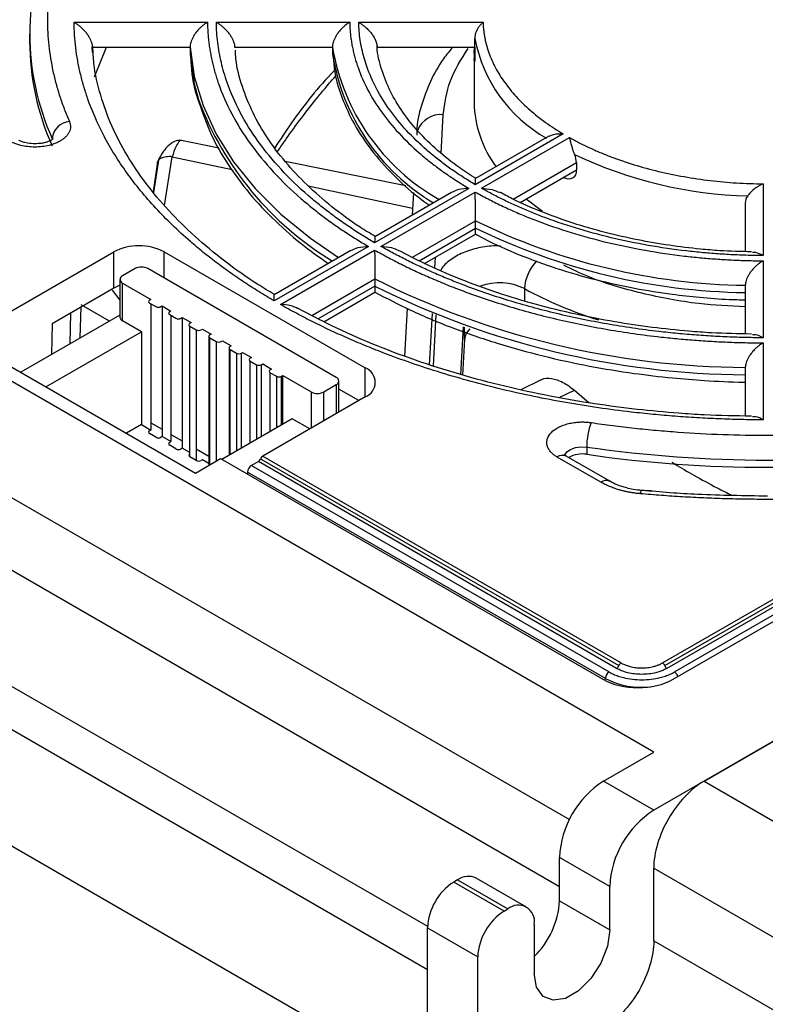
# Model space of a CAD drawing. Header units: millimetres. Extents: x 0 to 423, y 0 to 297.
# Tile 31 of 39: x 322 to 343, y 175 to 202. Entities that reach past the tile are written whole.
import ezdxf

# ---------------------------------------------------------------- set-up
doc = ezdxf.new("R2010")
doc.units = ezdxf.units.MM
doc.layers.add('实线', color=2, linetype='Continuous', lineweight=25)

msp = doc.modelspace()

# ---------------------------------------------------------------- linework, layer by layer
at = {"layer": '实线', "color": 2, "linetype": 'Continuous', "lineweight": 25, "true_color": 0xffff00}
for p, q in [((381.3229, 204.1978), (339.6036, 180.1137)), ((339.8524, 184.2563), (374.147, 204.0542)), ((339.9136, 184.1801), (374.2083, 203.978)), ((374.2695, 203.9018), (339.9748, 184.1039)), ((340.1516, 183.7977), (374.9413, 203.8815)), ((340.1871, 184.0018), (374.4465, 203.7793)), ((341.0178, 180.9301), (379.9087, 203.3814)), ((323.3037, 202.2785), (327.0538, 202.2785)), ((327.3038, 202.2785), (331.0539, 202.2785)), ((331.3069, 202.2785), (334.8042, 202.2785)), ((322.0533, 201.9424), (322.0533, 201.7382)), ((323.8135, 201.5816), (326.5653, 201.5816)), ((323.8241, 201.4292), (323.8135, 201.5816)), ((323.8813, 200.7395), (324.2133, 201.5816)), ((326.5653, 201.5816), (326.5653, 201.3774)), ((327.8163, 201.5816), (330.5692, 201.5816)), ((330.5692, 201.5816), (330.5692, 201.3774)), ((331.824, 201.5816), (334.577, 201.5816)), ((334.577, 201.5816), (334.577, 201.3774)), ((334.5533, 201.33), (334.5533, 200.0235)), ((333.6238, 198.595), (333.6828, 199.6785)), ((339.6036, 181.7466), (309.9051, 198.8911)), ((327.3751, 198.7396), (326.2768, 198.9617)), ((337.0587, 199.1364), (334.5858, 197.7088)), ((336.6581, 199.0743), (334.5914, 197.8812)), ((334.7625, 197.6068), (337.2355, 199.0344)), ((325.6867, 198.4573), (325.5403, 197.4907)), ((325.8491, 197.1222), (326.0595, 198.4967)), ((326.0595, 198.4966), (327.7442, 198.1355)), ((332.628, 197.6774), (329.238, 198.3629)), ((335.6476, 197.3012), (337.4283, 198.3293)), ((337.4283, 198.3293), (337.4283, 198.1251)), ((325.6409, 198.2833), (325.5255, 197.5083)), ((335.8482, 197.2129), (337.4283, 198.1251)), ((329.8846, 197.6768), (332.8218, 197.0473)), ((334.4068, 197.6056), (331.7551, 196.0747)), ((333.9142, 197.4902), (331.759, 196.2461)), ((331.9319, 195.9727), (334.5836, 197.5035)), ((332.8459, 197.4888), (332.8113, 196.8535)), ((342.6783, 197.7329), (342.6783, 195.714)), ((336.0204, 197.3124), (336.4777, 196.9661)), ((342.1783, 197.1934), (342.1783, 195.827)), ((332.8165, 195.6669), (334.5944, 196.6933)), ((334.5944, 196.4891), (334.5944, 196.6933)), ((308.4909, 196.4416), (337.2304, 179.8507)), ((333.0028, 195.5703), (334.5944, 196.4891)), ((333.1571, 195.4903), (334.591, 196.318)), ((331.5783, 195.9727), (328.9266, 194.4419)), ((331.0841, 195.8564), (328.9295, 194.6126)), ((329.1034, 194.3398), (331.7551, 195.8706)), ((321.5358, 194.1552), (324.4185, 195.8194)), ((324.4185, 194.7987), (324.4185, 195.8194)), ((325.8327, 195.8194), (331.4896, 192.5538)), ((325.8327, 195.0846), (325.8327, 195.8194)), ((333.448, 195.3632), (333.4646, 195.6678)), ((342.6783, 195.5679), (342.6783, 193.403)), ((325.0195, 195.35), (324.666, 195.1459)), ((330.6764, 192.2884), (325.3731, 195.35)), ((324.5928, 195.0438), (324.5928, 193.9823)), ((329.9843, 194.0319), (331.7632, 195.0588)), ((331.7632, 195.0588), (331.7632, 194.8547)), ((324.4185, 194.7987), (322.6849, 193.7979)), ((324.3727, 194.7391), (324.5928, 194.457)), ((324.666, 194.9418), (325.4615, 194.4825)), ((324.666, 193.8802), (324.666, 194.9418)), ((331.7632, 194.8547), (330.1706, 193.9353)), ((335.9701, 194.7852), (335.9701, 194.4379)), ((342.1783, 194.8798), (342.1783, 193.5132)), ((325.4615, 194.4825), (325.4261, 194.4621)), ((330.325, 193.8553), (331.7608, 194.6842)), ((308.4909, 194.4003), (336.952, 177.9701)), ((323.4749, 193.3968), (323.5013, 194.2692)), ((324.2945, 193.8699), (323.503, 194.3268)), ((325.4261, 194.3805), (325.6029, 194.2784)), ((325.4615, 194.3601), (325.4615, 190.8081)), ((325.7443, 194.2784), (325.7797, 194.2988)), ((325.7797, 194.2988), (326.0272, 194.156)), ((325.7797, 194.2988), (325.7797, 190.6244)), ((332.6685, 194.2284), (332.5957, 192.889)), ((324.5928, 194.0421), (321.8023, 192.4312)), ((323.1892, 193.2318), (323.2156, 194.1043)), ((326.0272, 194.156), (325.9918, 194.1355)), ((325.9918, 194.0539), (326.1686, 193.9519)), ((326.0272, 194.0335), (326.0272, 190.4815)), ((326.31, 193.9519), (326.3454, 193.9723)), ((326.3454, 193.9723), (326.5928, 193.8294)), ((326.3454, 193.9723), (326.3454, 190.2978)), ((333.3003, 192.6459), (333.3788, 194.09)), ((333.4764, 194.0443), (333.3986, 192.6146)), ((322.6849, 193.7979), (322.672, 192.9332)), ((325.1963, 193.5741), (324.666, 193.8802)), ((326.5928, 193.8294), (326.5575, 193.809)), ((326.5575, 193.7273), (326.7343, 193.6253)), ((326.5575, 190.0529), (326.5575, 193.7273)), ((326.7343, 193.6253), (326.7343, 189.9509)), ((326.8757, 193.6253), (326.911, 193.6457)), ((326.911, 193.6457), (327.1585, 193.5028)), ((334.2417, 193.7081), (334.169, 192.3698)), ((334.2787, 193.3659), (334.2787, 193.6967)), ((322.5094, 192.023), (325.1963, 193.5741)), ((325.1963, 193.5741), (325.1963, 190.9612)), ((327.0939, 193.4416), (327.0939, 189.8121)), ((327.1585, 193.5028), (327.1232, 193.4824)), ((327.1232, 193.4008), (327.2999, 193.2987)), ((327.1232, 189.829), (327.1232, 193.4008)), ((334.2787, 193.3659), (334.2237, 192.3553)), ((320.7062, 193.064), (326.7166, 189.5943)), ((327.2999, 193.2987), (327.2999, 189.931)), ((327.4414, 193.2987), (327.4767, 193.3191)), ((327.4767, 193.3191), (327.7242, 193.1763)), ((327.6596, 193.115), (327.6596, 190.0977)), ((327.7242, 193.1763), (327.6889, 193.1559)), ((327.6889, 193.0742), (327.8656, 192.9722)), ((327.6889, 190.1146), (327.6889, 193.0742)), ((342.6783, 193.2587), (342.6783, 191.0938)), ((327.8656, 192.9722), (327.8656, 190.2166)), ((328.0071, 192.9722), (328.0424, 192.9926)), ((328.0071, 190.2983), (328.0071, 192.9722)), ((328.0424, 192.9926), (328.2899, 192.8497)), ((328.2899, 192.8497), (328.2545, 192.8293)), ((328.2545, 192.7477), (328.4313, 192.6456)), ((328.2545, 190.4411), (328.2545, 192.7477)), ((328.4313, 192.6456), (328.4313, 190.5432)), ((328.5727, 192.6456), (328.6081, 192.666)), ((328.5727, 190.6248), (328.5727, 192.6456)), ((328.6081, 192.666), (328.8556, 192.5231)), ((328.8556, 192.5231), (328.8202, 192.5027)), ((331.4896, 191.7373), (331.4896, 192.5538)), ((342.1783, 192.5684), (342.1783, 191.202)), ((328.8202, 192.4211), (328.997, 192.319)), ((328.8202, 190.7677), (328.8202, 192.4211)), ((328.997, 192.319), (328.997, 190.8697)), ((329.1384, 192.319), (329.1738, 192.3395)), ((329.1384, 190.9514), (329.1384, 192.319)), ((329.1738, 192.3395), (329.9693, 191.8802)), ((329.1738, 190.9718), (329.1738, 192.3395)), ((307.0767, 191.9508), (333.2404, 176.8468)), ((330.3228, 191.8802), (330.6764, 192.0843)), ((330.6764, 192.0843), (330.6764, 191.2679)), ((330.7496, 191.3102), (330.7496, 192.1864)), ((331.3126, 191.6352), (330.7496, 191.9602)), ((336.4334, 192.2187), (335.8699, 191.9399)), ((331.4896, 191.7373), (328.6068, 190.0732)), ((329.9693, 191.8802), (329.9693, 190.8597)), ((330.3228, 191.0638), (330.3228, 191.8802)), ((336.9414, 191.7187), (337.3749, 191.9259)), ((337.3748, 191.9258), (337.7885, 191.5727)), ((333.2396, 175.6226), (306.016, 191.3385)), ((329.4389, 191.1249), (327.4592, 189.982)), ((329.9338, 190.8392), (329.4389, 191.1249)), ((325.1963, 190.9612), (324.7726, 190.7165)), ((325.1963, 190.9612), (325.4615, 190.8081)), ((325.4615, 191.0121), (325.7797, 190.8284)), ((325.4261, 190.7877), (325.4615, 190.8081)), ((325.6029, 190.604), (325.4261, 190.706)), ((325.7797, 190.6244), (325.7443, 190.604)), ((326.0272, 190.4815), (325.7797, 190.6244)), ((326.0272, 190.6855), (326.3454, 190.5018)), ((325.9918, 190.4611), (326.0272, 190.4815)), ((326.1686, 190.2774), (325.9918, 190.3795)), ((326.3454, 190.2978), (326.31, 190.2774)), ((326.5575, 190.1754), (326.3454, 190.2978)), ((337.7185, 190.3289), (337.7185, 190.1248)), ((326.7343, 189.9509), (326.5575, 190.0529)), ((326.7343, 190.2773), (327.0939, 190.0697)), ((328.6068, 190.0732), (338.6831, 184.2563)), ((338.1169, 189.3402), (336.8889, 190.0491)), ((338.3669, 189.3649), (337.1388, 190.0739)), ((326.7166, 189.5943), (327.4237, 190.0025)), ((326.911, 189.9713), (326.8757, 189.9509)), ((327.0939, 189.8657), (326.911, 189.9713)), ((327.2999, 189.9508), (327.317, 189.9409)), ((327.4237, 190.0025), (338.1718, 183.7977)), ((328.4844, 189.9208), (328.2897, 189.8085)), ((328.2897, 189.8085), (338.3483, 184.0018)), ((338.5606, 184.1039), (328.4844, 189.9208)), ((328.5456, 189.997), (338.6219, 184.1801)), ((328.1663, 189.5738), (328.183, 189.5834)), ((328.1837, 189.6269), (328.1827, 189.5643)), ((338.2423, 183.8202), (328.1837, 189.6269)), ((304.6018, 188.889), (333.2396, 172.3567)), ((338.2414, 183.7602), (338.2423, 183.8202)), ((338.1894, 180.9301), (339.6036, 181.7466)), ((339.6036, 180.1137), (338.1894, 180.9301)), ((341.0178, 180.9301), (361.3471, 169.1943)), ((336.952, 177.562), (336.952, 178.7868)), ((338.3662, 177.9704), (336.952, 178.7868)), ((339.6036, 178.4807), (359.9329, 166.7448)), ((339.6036, 176.4393), (339.6036, 178.4807)), ((334.0882, 178.1543), (333.9821, 178.0931)), ((334.0882, 178.1543), (335.5024, 177.3379)), ((336.0273, 177.3899), (334.6131, 178.2063)), ((335.3963, 177.2767), (333.9821, 178.0931)), ((338.3662, 176.7456), (338.3662, 177.9704)), ((336.952, 177.562), (338.3662, 176.7456)), ((335.3963, 177.2767), (335.5024, 177.3379)), ((333.2396, 176.8071), (334.6539, 175.9907)), ((333.2396, 74.8211), (333.2396, 176.8071)), ((336.2448, 176.9091), (336.2448, 175.521)), ((339.6036, 176.4393), (359.9329, 164.7034)), ((334.6539, 74.0047), (334.6539, 175.9907))]:
    msp.add_line(p, q, dxfattribs=at)
at = {"layer": '实线', "color": 2, "linetype": 'Continuous', "lineweight": 25, "true_color": 0xffff00, "flags": 128}
for points in [[(326.5653, 201.5816), (326.6842, 200.7539), (326.9294, 199.9356), (327.2991, 199.133), (327.7902, 198.3525), (328.399, 197.6), (329.1207, 196.8816), (329.9497, 196.2029), (330.7394, 195.6575)], [(326.5653, 201.3774), (326.6842, 200.5498), (326.8025, 200.1015)], [(324.5928, 194.879), (324.57, 194.8705), (324.4185, 194.7987)], [(334.4278, 193.6516), (334.3287, 193.529), (334.2787, 193.3659)], [(337.102, 190.0938), (337.1051, 190.1038), (337.1612, 190.1916), (337.263, 190.2644), (337.3997, 190.3145), (337.5571, 190.3368), (337.7185, 190.3289)], [(339.225, 189.0156), (339.2399, 189.0634), (339.2543, 189.0937), (339.2675, 189.1053), (339.2704, 189.1052)], [(338.3662, 176.7456), (338.3022, 176.2898), (338.118, 175.8151), (337.8358, 175.3788), (337.4897, 175.0334), (337.1213, 174.8208), (336.7752, 174.7664), (336.493, 174.877), (336.3088, 175.139), (336.2448, 175.521)]]:
    msp.add_lwpolyline(points, dxfattribs=at)
at = {"layer": '实线', "color": 2, "linetype": 'Continuous', "lineweight": 25, "true_color": 0xffff00}
for centre, radius, start, end in [((329.2146, 201.9424), 7.1582, 155.79081, 204.20919), ((329.3446, 201.7739), 7.2914, 180.27989, 204.04564), ((338.6144, 202.5964), 4.1153, 190.81236, 240.50778), ((336.552, 202.5757), 6.0648, 189.43478, 240.5789), ((336.487, 202.3458), 5.9965, 189.29319, 239.12548), ((337.303, 201.33), 2.7498, 178.49624, 181.50376), ((335.2012, 203.2408), 8.9662, 200.49507, 238.92397), ((337.6476, 200.071), 3.0947, 180.87942, 216.83693), ((323.2213, 198.95), 0.5384, 95.3933, 173.92268), ((333.6162, 198.9736), 0.708, 84.60623, 158.86781), ((342.5436, 209.4026), 12.0115, 244.52695, 268.5769), ((342.4251, 212.6767), 17.7986, 243.8986, 269.20526), ((342.4251, 212.4726), 17.7986, 243.8986, 269.20526), ((325.1256, 194.4547), 1.537, 62.60967, 117.39033), ((337.177, 194.7228), 1.2085, 135.92414, 177.04037), ((325.1963, 195.0088), 0.3843, 62.60967, 117.39033), ((324.7047, 195.0438), 0.1092, 110.78342, 249.21658), ((342.3095, 216.1402), 23.5722, 243.42282, 269.68103), ((342.3095, 215.9361), 23.5722, 243.42282, 269.68103), ((335.274, 193.3897), 1.5596, 63.48857, 110.51377), ((341.4669, 204.8624), 11.4789, 241.38905, 252.67791), ((325.4416, 194.4213), 0.0437, 110.78342, 249.21658), ((325.6736, 194.4149), 0.1537, 242.60967, 297.39033), ((324.7179, 193.9948), 0.1257, 185.6948, 245.62534), ((326.0073, 194.0947), 0.0437, 110.78342, 249.21658), ((326.2393, 194.0883), 0.1537, 242.60967, 297.39033), ((326.573, 193.7682), 0.0437, 110.78342, 249.21658), ((326.805, 193.7618), 0.1537, 242.60967, 297.39033), ((327.1387, 193.4416), 0.0437, 110.78342, 249.21658), ((327.3707, 193.4352), 0.1537, 242.60967, 297.39033), ((327.7043, 193.115), 0.0437, 110.78342, 249.21658), ((327.9363, 193.1086), 0.1537, 242.60967, 297.39033), ((328.27, 192.7885), 0.0437, 110.78342, 249.21658), ((328.502, 192.7821), 0.1537, 242.60967, 297.39033), ((328.8357, 192.4619), 0.0437, 110.78342, 249.21658), ((331.3346, 192.1456), 0.4366, 290.78342, 69.21658), ((329.0677, 192.4555), 0.1537, 242.60967, 297.39033), ((330.6377, 192.1864), 0.1092, 290.78342, 69.21658), ((330.1461, 192.2214), 0.3843, 242.60967, 297.39033), ((339.7288, 190.3259), 2.0103, 159.89294, 179.91466), ((325.4416, 190.7469), 0.0437, 110.78342, 249.21658), ((325.6736, 190.7405), 0.1537, 242.60967, 297.39033), ((326.0073, 190.4203), 0.0437, 110.78342, 249.21658), ((342.8033, 225.4811), 35.5181, 261.76926, 278.23074), ((326.2393, 190.4139), 0.1537, 242.60967, 297.39033), ((326.573, 190.0937), 0.0437, 110.78342, 249.21658), ((328.6896, 189.9439), 0.1535, 122.63797, 159.77289), ((337.0353, 189.8447), 0.2515, 65.69288, 125.61758), ((337.5899, 189.4117), 0.7245, 79.77514, 121.30283), ((342.8033, 225.277), 35.5181, 261.76926, 278.23074), ((326.805, 190.0873), 0.1537, 242.60967, 297.39033), ((328.4144, 189.6139), 0.2311, 122.65226, 176.77035), ((328.4016, 190.0501), 0.1535, 302.63797, 339.77289), ((338.262, 189.1495), 0.2395, 63.88507, 127.26928), ((338.7659, 184.127), 0.1535, 122.63797, 159.77289), ((339.7696, 184.127), 0.1535, 20.22711, 57.36203), ((338.473, 183.8072), 0.2311, 122.65226, 176.77035), ((338.4778, 184.2332), 0.1535, 302.63797, 339.77289), ((340.0576, 184.2332), 0.1535, 200.22711, 237.36203), ((340.0619, 183.8067), 0.2318, 16.89948, 57.31445), ((339.2522, 185.7445), 2.1732, 242.30843, 276.97636), ((339.6386, 178.6646), 2.6894, 122.60548, 177.39452), ((341.0528, 177.8482), 2.6894, 122.60548, 177.39452), ((334.3957, 177.725), 0.5281, 65.69288, 125.61758), ((334.8516, 176.7337), 1.6136, 122.60548, 177.39452), ((334.5969, 177.686), 2.3583, 314.32898, 356.98578), ((336.2658, 175.9173), 1.6136, 122.60548, 177.39452), ((335.7922, 176.9826), 0.4585, 350.78596, 129.20329)]:
    msp.add_arc(centre, radius, start, end, dxfattribs=at)
msp.add_ellipse((339.1617, 184.3693), major_axis=(1.4, 0), ratio=0.577351, start_param=3.9270456, end_param=5.4977323, dxfattribs=at)
for points, knots in [([(323.1707, 205.2153), (323.1456, 205.157), (323.0955, 205.0403), (323.0263, 204.8646), (322.9614, 204.6884), (322.9014, 204.5117), (322.8461, 204.3344), (322.7955, 204.1566), (322.7497, 203.9783), (322.6671, 203.6193), (322.5793, 203.077), (322.5403, 202.3507), (322.5792, 201.6244), (322.6769, 201.0223), (322.7931, 200.5446), (322.8992, 200.1895), (323.023, 199.8363), (323.1214, 199.6028), (323.1707, 199.486)], [0, 0, 0, 0, 0.0311554, 0.0622894, 0.0934094, 0.1245229, 0.1556373, 0.1867598, 0.2178981, 0.2490593, 0.374518, 0.5000037, 0.6254623, 0.750948, 0.8132356, 0.8754673, 0.9377023, 1, 1, 1, 1]), ([(328.9266, 194.4419), (328.8539, 194.4847), (328.7088, 194.5704), (328.4956, 194.7014), (328.2861, 194.834), (328.0804, 194.9684), (327.8786, 195.1047), (327.6807, 195.2428), (327.4866, 195.3827), (327.2963, 195.5244), (327.1099, 195.6679), (326.9274, 195.8132), (326.7487, 195.9604), (326.2769, 196.3623), (325.5717, 197.0425), (324.7593, 198.0359), (324.1169, 199.0701), (323.7571, 199.897), (323.5674, 200.4922), (323.4745, 200.8472), (323.4012, 201.2034), (323.3481, 201.5607), (323.3133, 201.9192), (323.3069, 202.1586), (323.3037, 202.2785)], [0, 0, 0, 0, 0.0206883, 0.0413505, 0.0619919, 0.0826178, 0.1032334, 0.1238439, 0.1444548, 0.1650711, 0.1856982, 0.2063413, 0.2270057, 0.2476966, 0.3738415, 0.5000039, 0.6261487, 0.7523112, 0.7936604, 0.8349264, 0.8761512, 0.917377, 0.9586459, 1, 1, 1, 1]), ([(323.3037, 202.2785), (323.3192, 202.2692), (323.3488, 202.2516), (323.3906, 202.2228), (323.4277, 202.1951), (323.4599, 202.1692), (323.4874, 202.1458), (323.5354, 202.1025), (323.599, 202.0369), (323.6702, 201.9477), (323.7238, 201.8648), (323.7636, 201.788), (323.7921, 201.7143), (323.8101, 201.6443), (323.8124, 201.6022), (323.8135, 201.5816)], [0, 0, 0, 0, 0.0685642, 0.1303199, 0.1852674, 0.2334076, 0.2747423, 0.3092744, 0.4520602, 0.5742997, 0.6709286, 0.7599778, 0.8438802, 0.9233612, 1, 1, 1, 1]), ([(327.0538, 202.2785), (327.0371, 202.2684), (327.0052, 202.2491), (326.9599, 202.217), (326.9195, 202.1853), (326.884, 202.1547), (326.8322, 202.1065), (326.7678, 202.0378), (326.7001, 201.948), (326.649, 201.8645), (326.6115, 201.7877), (326.5849, 201.7139), (326.5683, 201.644), (326.5663, 201.6021), (326.5653, 201.5816)], [0, 0, 0, 0, 0.0748473, 0.14309344, 0.20471106, 0.25967804, 0.3079789, 0.44923112, 0.57278393, 0.66881206, 0.75849354, 0.84276961, 0.92280925, 1, 1, 1, 1]), ([(327.0538, 202.2785), (327.0549, 202.2259), (327.0573, 202.1207), (327.0668, 201.9631), (327.0807, 201.8058), (327.0993, 201.6487), (327.1227, 201.492), (327.1508, 201.3355), (327.1836, 201.1793), (327.2211, 201.0234), (327.2633, 200.8677), (327.3102, 200.7124), (327.4408, 200.3203), (327.7124, 199.6976), (328.2294, 198.8658), (328.8827, 198.0665), (329.4923, 197.4778), (329.9703, 197.0767), (330.2669, 196.844), (330.5757, 196.6171), (330.8972, 196.3962), (331.2302, 196.1806), (331.4622, 196.042), (331.5783, 195.9727)], [0, 0, 0, 0, 0.0225685, 0.0451069, 0.067622, 0.0901205, 0.1126091, 0.1350947, 0.1575841, 0.180084, 0.2026012, 0.2251425, 0.2477146, 0.3738482, 0.5000036, 0.6261372, 0.7522926, 0.7936438, 0.8349127, 0.8761409, 0.9173703, 0.9586428, 1, 1, 1, 1]), ([(331.7551, 196.0747), (331.6925, 196.1118), (331.5674, 196.1859), (331.3841, 196.2994), (331.2042, 196.4144), (331.028, 196.5312), (330.8554, 196.6496), (330.6864, 196.7697), (330.521, 196.8916), (330.3592, 197.0151), (330.201, 197.1404), (330.0465, 197.2673), (329.6648, 197.5925), (329.1035, 198.1348), (328.4608, 198.921), (327.9521, 199.7394), (327.6666, 200.3938), (327.5158, 200.8648), (327.4417, 201.1457), (327.3831, 201.4275), (327.3404, 201.7103), (327.3122, 201.9941), (327.3066, 202.1836), (327.3038, 202.2785)], [0, 0, 0, 0, 0.0225686, 0.0451071, 0.0676223, 0.0901209, 0.1126097, 0.1350955, 0.157585, 0.180085, 0.2026024, 0.2251439, 0.2477161, 0.3738488, 0.5000036, 0.6261363, 0.7522911, 0.7936424, 0.8349115, 0.87614, 0.9173698, 0.9586425, 1, 1, 1, 1]), ([(327.3038, 202.2785), (327.3195, 202.2691), (327.3494, 202.2513), (327.3916, 202.2223), (327.4289, 202.1945), (327.4612, 202.1686), (327.4886, 202.1453), (327.5365, 202.1022), (327.6002, 202.0368), (327.6718, 201.9477), (327.7258, 201.8648), (327.7659, 201.7881), (327.7946, 201.7144), (327.8128, 201.6444), (327.8152, 201.6022), (327.8163, 201.5816)], [0, 0, 0, 0, 0.0692314, 0.131398, 0.1865, 0.2345383, 0.2755142, 0.3094305, 0.4523462, 0.574454, 0.6710905, 0.7601167, 0.8440441, 0.9234713, 1, 1, 1, 1]), ([(331.0539, 202.2785), (331.0376, 202.2686), (331.0062, 202.2495), (330.9614, 202.2177), (330.9212, 202.1861), (330.8856, 202.1553), (330.8337, 202.1068), (330.7696, 202.0378), (330.7025, 201.948), (330.6519, 201.8645), (330.6149, 201.7878), (330.5886, 201.714), (330.5722, 201.6441), (330.5702, 201.6022), (330.5692, 201.5816)], [0, 0, 0, 0, 0.0738248, 0.1415548, 0.2031556, 0.258599, 0.3078641, 0.4488111, 0.5726801, 0.6683994, 0.7579596, 0.8422793, 0.9225055, 1, 1, 1, 1]), ([(331.0539, 202.2785), (331.0553, 202.2309), (331.0581, 202.1357), (331.0687, 201.993), (331.0842, 201.8507), (331.105, 201.7087), (331.1309, 201.5671), (331.1621, 201.4257), (331.1983, 201.2846), (331.2398, 201.1439), (331.3419, 200.8364), (331.5476, 200.3669), (331.9309, 199.7509), (332.4145, 199.1588), (332.8779, 198.7101), (333.2609, 198.3899), (333.5272, 198.1843), (333.8069, 197.9849), (334.0989, 197.7911), (334.3041, 197.6675), (334.4068, 197.6056)], [0, 0, 0, 0, 0.0275815, 0.055121, 0.0826307, 0.1101228, 0.1376095, 0.1651031, 0.1926157, 0.2201596, 0.2477468, 0.3738612, 0.500005, 0.6261194, 0.7522633, 0.8018771, 0.8513866, 0.9008626, 0.9503767, 1, 1, 1, 1]), ([(334.5858, 197.7088), (334.5297, 197.7423), (334.4176, 197.8093), (334.2542, 197.9122), (334.0945, 198.0168), (333.9388, 198.1233), (333.787, 198.2316), (333.6393, 198.3418), (333.4954, 198.4538), (333.3556, 198.5677), (333.0579, 198.8211), (332.6379, 199.2278), (332.1651, 199.8068), (331.7902, 200.4092), (331.5732, 200.9044), (331.4544, 201.2787), (331.3922, 201.5272), (331.3467, 201.7767), (331.3164, 202.0272), (331.3101, 202.1947), (331.3069, 202.2785)], [0, 0, 0, 0, 0.0275816, 0.0551214, 0.0826314, 0.1101239, 0.1376109, 0.1651049, 0.1926178, 0.220162, 0.2477496, 0.3738622, 0.500005, 0.6261177, 0.7522605, 0.8018747, 0.8513847, 0.9008614, 0.9503762, 1, 1, 1, 1]), ([(331.3069, 202.2785), (331.323, 202.269), (331.3534, 202.2509), (331.3962, 202.2215), (331.4338, 202.1935), (331.4662, 202.1677), (331.4933, 202.1448), (331.5412, 202.1021), (331.6052, 202.0369), (331.6823, 201.9419), (331.7437, 201.8467), (331.7852, 201.7609), (331.8089, 201.6904), (331.8217, 201.6334), (331.8233, 201.5987), (331.824, 201.5816)], [0, 0, 0, 0, 0.070272, 0.1330656, 0.1883809, 0.2362183, 0.2765787, 0.3094645, 0.4522561, 0.5746399, 0.6954115, 0.8030704, 0.8711023, 0.9364177, 1, 1, 1, 1]), ([(334.8042, 202.2785), (334.7933, 202.269), (334.7721, 202.2506), (334.7419, 202.2198), (334.7146, 202.1885), (334.6903, 202.1571), (334.6692, 202.1263), (334.651, 202.0968), (334.6294, 202.0576), (334.6061, 202.0074), (334.5856, 201.9447), (334.573, 201.8835), (334.5724, 201.8436), (334.5722, 201.8244)], [0, 0, 0, 0, 0.0992624, 0.1919397, 0.2779816, 0.357344, 0.4299924, 0.4959037, 0.55507, 0.6792104, 0.7943751, 0.9010684, 1, 1, 1, 1]), ([(334.8042, 202.2785), (334.8056, 202.2425), (334.8084, 202.1705), (334.8181, 202.0628), (334.8318, 201.9552), (334.85, 201.848), (334.8725, 201.7411), (334.8993, 201.6344), (334.9305, 201.5279), (335.0022, 201.3136), (335.1432, 200.9944), (335.4011, 200.5807), (335.7255, 200.1828), (336.0486, 199.8687), (336.335, 199.6301), (336.5621, 199.4589), (336.8021, 199.2934), (336.9731, 199.1888), (337.0587, 199.1364)], [0, 0, 0, 0, 0.0310303, 0.0620113, 0.0929597, 0.1238925, 0.1548267, 0.1857792, 0.2167669, 0.2478068, 0.3738856, 0.5000083, 0.6260871, 0.7522098, 0.814217, 0.876094, 0.9379765, 1, 1, 1, 1]), ([(334.5983, 197.8883), (334.4446, 197.9849), (334.0506, 198.2322), (333.5096, 198.6714), (332.9709, 199.1961), (332.5285, 199.7514), (332.1785, 200.3341), (331.9438, 200.947), (331.8247, 201.3868), (331.8255, 201.6228), (331.8256, 201.6437)], [0, 0, 0, 0, 0.0909447, 0.2330479, 0.3763208, 0.5214276, 0.6696197, 0.8229225, 0.9842782, 1, 1, 1, 1]), ([(328.9366, 194.6213), (328.7777, 194.7153), (328.2775, 195.0114), (327.5268, 195.5556), (326.6871, 196.2481), (325.9473, 196.9797), (325.3059, 197.7446), (324.7694, 198.5416), (324.3396, 199.3701), (324.0308, 200.2313), (323.8539, 200.9791), (323.837, 201.44), (323.8311, 201.6019)], [0, 0, 0, 0, 0.0497187, 0.1565245, 0.263839, 0.3717834, 0.4806148, 0.5907459, 0.7027758, 0.817507, 0.9359155, 1, 1, 1, 1]), ([(331.7662, 196.2544), (331.6236, 196.3399), (331.1854, 196.6027), (330.5413, 197.0865), (329.836, 197.6992), (329.2288, 198.3479), (328.7193, 199.0272), (328.3106, 199.7369), (328.0191, 200.4781), (327.8589, 201.0677), (327.8437, 201.4104), (327.84, 201.4945)], [0, 0, 0, 0, 0.05940632, 0.18256712, 0.30645072, 0.43130508, 0.55763191, 0.68624081, 0.81831499, 0.95542215, 1, 1, 1, 1]), ([(333.9528, 201.5816), (333.8632, 201.473), (333.6105, 201.1667), (333.305, 200.6157), (333.0547, 199.9336), (332.9343, 199.4205), (332.9422, 199.1404), (332.9433, 199.1023)], [0, 0, 0, 0, 0.1458688, 0.4114675, 0.6808552, 0.9566828, 1, 1, 1, 1]), ([(333.6828, 199.6785), (333.7254, 199.9977), (333.8108, 200.637), (334.1925, 201.2392), (334.3836, 201.5406)], [0, 0, 0, 0, 0.4993611, 1, 1, 1, 1]), ([(334.5542, 201.4021), (334.5553, 201.4378), (334.5569, 201.4878), (334.5601, 201.5606), (334.561, 201.5816)], [0, 0, 0, 0, 0.7124639, 1, 1, 1, 1]), ([(334.577, 201.3774), (334.577, 201.3235), (334.576, 201.2781), (334.5724, 201.2082), (334.5698, 201.1844), (334.5618, 201.1512), (334.5562, 201.1816), (334.5542, 201.2578)], [0, 0, 0, 0, 0.25, 0.25, 0.5, 0.5, 1, 1, 1, 1]), ([(326.582, 201.3571), (326.584, 201.2632), (326.5928, 200.8427), (326.68, 200.3882), (326.8113, 200.039), (326.8236, 200.0062)], [0, 0, 0, 0, 0.2065991, 0.9255743, 1, 1, 1, 1]), ([(330.5912, 201.336), (330.5997, 201.2007), (330.6266, 200.7716), (330.8431, 200.0908), (331.217, 199.3099), (331.7122, 198.5895), (332.3347, 197.9141), (332.8685, 197.4276), (333.2237, 197.1856), (333.2984, 197.1347)], [0, 0, 0, 0, 0.08667045, 0.27492674, 0.44441937, 0.61452933, 0.78477513, 0.95475456, 1, 1, 1, 1]), ([(330.6277, 200.9297), (330.6204, 200.9221), (330.1764, 200.457), (329.5929, 199.739), (329.1028, 198.9826), (328.9499, 198.7467)], [0, 0, 0, 0, 0.01131037, 0.69160728, 1, 1, 1, 1]), ([(329.027, 198.644), (329.0576, 198.6901), (329.1532, 198.8338), (329.3911, 199.1734), (329.7331, 199.6395), (330.0941, 200.098), (330.3991, 200.4658), (330.5702, 200.6684), (330.666, 200.7756), (330.6703, 200.7805)], [0, 0, 0, 0, 0.06197654, 0.19330001, 0.46329945, 0.7065835, 0.84141854, 0.99278389, 1, 1, 1, 1]), ([(326.8236, 200.0062), (326.9115, 199.7459), (327.0987, 199.1914), (327.5505, 198.3734), (328.1351, 197.554), (328.8487, 196.7763), (329.616, 196.083), (330.1933, 195.6755), (330.4531, 195.4922)], [0, 0, 0, 0, 0.1549448, 0.3300539, 0.5055117, 0.6810676, 0.8564934, 1, 1, 1, 1]), ([(323.1707, 199.486), (323.1755, 199.4741), (323.1851, 199.4503), (323.1945, 199.4141), (323.2002, 199.3776), (323.2024, 199.3279), (323.1946, 199.2651), (323.168, 199.1908), (323.1249, 199.119), (323.0662, 199.052), (322.9948, 198.99), (322.9371, 198.9542), (322.9083, 198.9363)], [0, 0, 0, 0, 0.0615433, 0.1228686, 0.1842245, 0.2458595, 0.3728366, 0.5000609, 0.6270379, 0.7542622, 0.8770699, 1, 1, 1, 1]), ([(322.9083, 198.9363), (322.8931, 198.9279), (322.8629, 198.9111), (322.8144, 198.888), (322.7638, 198.8667), (322.7109, 198.8474), (322.6557, 198.8299), (322.5562, 198.8029), (322.4055, 198.7751), (322.2013, 198.7634), (321.9969, 198.7751), (321.8262, 198.8065), (321.6908, 198.8463), (321.5861, 198.8868), (321.5248, 198.9198), (321.4941, 198.9363)], [0, 0, 0, 0, 0.0402761, 0.0802426, 0.1200582, 0.159883, 0.1998773, 0.2401994, 0.3700431, 0.5000574, 0.6299012, 0.7599156, 0.8401208, 0.919721, 1, 1, 1, 1]), ([(322.2012, 198.859), (322.1309, 198.8623), (322.0331, 198.867), (321.9072, 198.8948), (321.8213, 198.9224), (321.762, 198.9494), (321.7457, 198.9603), (321.7447, 198.961)], [0, 0, 0, 0, 0.3801431, 0.5298003, 0.7610737, 0.9845791, 1, 1, 1, 1]), ([(322.7149, 199.0025), (322.7147, 199.0019), (322.7143, 199.0007), (322.6682, 198.9637), (322.5886, 198.9249), (322.487, 198.8922), (322.361, 198.8656), (322.2605, 198.8614), (322.2012, 198.859)], [0, 0, 0, 0, 0.1416083, 0.3112247, 0.491922, 0.6319209, 0.782721, 1, 1, 1, 1]), ([(326.3589, 198.9448), (326.2974, 198.9505), (326.1746, 198.9617), (326.0065, 198.8595), (325.8835, 198.7379), (325.8014, 198.6307), (325.7309, 198.5149), (325.695, 198.4334), (325.6775, 198.3938)], [0, 0, 0, 0, 0.2603523, 0.5203115, 0.647563, 0.7707353, 0.8885796, 1, 1, 1, 1]), ([(326.3372, 198.9452), (326.3325, 198.9478), (326.3125, 198.9592), (326.2549, 198.9266), (326.1617, 198.8017), (326.0936, 198.5983), (326.0595, 198.4966)], [0, 0, 0, 0, 0.0599033, 0.2611412, 0.6304714, 1, 1, 1, 1]), ([(336.6588, 199.0728), (336.6893, 199.0877), (336.7572, 199.121), (336.8979, 199.1446), (337.0034, 199.1393), (337.0587, 199.1364)], [0, 0, 0, 0, 0.2799831, 0.6226733, 1, 1, 1, 1]), ([(337.2355, 199.0344), (337.2806, 199.0095), (337.3707, 198.9598), (337.5095, 198.8875), (337.6509, 198.8171), (337.7951, 198.7487), (337.942, 198.6822), (338.0917, 198.6177), (338.2441, 198.5552), (338.5574, 198.4329), (339.048, 198.2648), (339.7371, 198.0775), (340.4539, 197.9286), (341.0671, 197.8383), (341.5618, 197.7865), (341.9322, 197.7582), (342.3045, 197.7392), (342.5536, 197.735), (342.6783, 197.7329)], [0, 0, 0, 0, 0.0310303, 0.0620113, 0.0929597, 0.1238925, 0.1548267, 0.1857792, 0.2167669, 0.2478068, 0.3738856, 0.5000083, 0.6260871, 0.7522098, 0.814217, 0.876094, 0.9379765, 1, 1, 1, 1]), ([(337.3776, 198.5588), (337.373, 198.5701), (337.3636, 198.5934), (337.3505, 198.6306), (337.3376, 198.6702), (337.325, 198.7119), (337.3125, 198.7553), (337.2987, 198.8056), (337.2834, 198.8631), (337.2676, 198.9222), (337.2516, 198.9817), (337.2413, 199.0154), (337.2355, 199.0344)], [0, 0, 0, 0, 0.0642208, 0.1317238, 0.2031066, 0.2788751, 0.3594526, 0.445191, 0.5689453, 0.7093545, 0.83592, 1, 1, 1, 1]), ([(326.0595, 198.4967), (326.0042, 198.501), (325.9463, 198.5002), (325.8376, 198.485), (325.7872, 198.4705), (325.7066, 198.4294), (325.6767, 198.403), (325.6418, 198.345), (325.6366, 198.3136), (325.6409, 198.2833)], [0, 0, 0, 0, 0.25, 0.25, 0.5, 0.5, 0.75, 0.75, 1, 1, 1, 1]), ([(337.4283, 198.1251), (337.4283, 198.0712), (337.4184, 198.0231), (337.3804, 197.9433), (337.3524, 197.9122), (337.249, 197.8524), (337.1535, 197.8585), (337.0587, 197.9117)], [0, 0, 0, 0, 0.25, 0.25, 0.5, 0.5, 1, 1, 1, 1]), ([(334.5858, 197.7088), (334.5865, 197.7582), (334.588, 197.8499), (334.5915, 197.8915), (334.5929, 197.8814), (334.593, 197.8812)], [0, 0, 0, 0, 0.5335632, 0.9908923, 1, 1, 1, 1]), ([(334.4068, 197.6056), (334.3086, 197.6008), (334.1325, 197.5922), (333.982, 197.5198), (333.9154, 197.4877)], [0, 0, 0, 0, 0.5574934, 1, 1, 1, 1]), ([(334.5836, 197.5035), (334.6429, 197.4704), (334.7615, 197.4042), (334.9437, 197.3077), (335.129, 197.2134), (335.3176, 197.1215), (335.5095, 197.0319), (335.7047, 196.9446), (335.9031, 196.8597), (336.1048, 196.7771), (336.5536, 196.6014), (337.2741, 196.3534), (338.2997, 196.0742), (339.3669, 195.8529), (340.2441, 195.7248), (340.9072, 195.6547), (341.3474, 195.6181), (341.7894, 195.5912), (342.2332, 195.5734), (342.5298, 195.5697), (342.6783, 195.5679)], [0, 0, 0, 0, 0.0275815, 0.055121, 0.0826307, 0.1101228, 0.1376095, 0.1651031, 0.1926157, 0.2201596, 0.2477468, 0.3738612, 0.500005, 0.6261194, 0.7522633, 0.8018771, 0.8513866, 0.9008626, 0.9503767, 1, 1, 1, 1]), ([(334.5944, 196.6933), (334.5944, 196.7045), (334.5944, 196.7272), (334.5943, 196.7646), (334.5941, 196.8044), (334.5938, 196.8466), (334.5933, 196.8908), (334.5926, 196.9369), (334.5918, 196.9846), (334.5909, 197.0336), (334.5897, 197.1036), (334.5883, 197.1966), (334.5862, 197.3018), (334.585, 197.4095), (334.5841, 197.4692), (334.5836, 197.5035)], [0, 0, 0, 0, 0.0427348, 0.0861742, 0.130573, 0.1761699, 0.2231853, 0.2718204, 0.322257, 0.374658, 0.4291689, 0.5518328, 0.692765, 0.8238458, 1, 1, 1, 1]), ([(342.6783, 195.714), (342.5976, 195.7148), (342.4363, 195.7163), (342.1947, 195.7224), (341.9537, 195.7312), (341.7132, 195.7429), (341.4732, 195.7576), (341.2337, 195.7752), (340.9948, 195.7957), (340.7564, 195.8191), (340.2355, 195.8768), (339.4403, 195.993), (338.3969, 196.2094), (337.3939, 196.4823), (336.6339, 196.7438), (336.0914, 196.96), (335.743, 197.1103), (335.4052, 197.2682), (335.077, 197.433), (334.8674, 197.5488), (334.7625, 197.6068)], [0, 0, 0, 0, 0.0275816, 0.0551214, 0.0826314, 0.1101239, 0.1376109, 0.1651049, 0.1926178, 0.220162, 0.2477496, 0.3738622, 0.500005, 0.6261177, 0.7522605, 0.8018747, 0.8513847, 0.9008614, 0.9503762, 1, 1, 1, 1]), ([(334.7625, 197.6068), (334.863, 197.6019), (335.0433, 197.593), (335.1989, 197.521), (335.2678, 197.4891)], [0, 0, 0, 0, 0.5572843, 1, 1, 1, 1]), ([(342.3494, 195.8211), (342.0517, 195.8273), (341.5727, 195.8373), (340.803, 195.9055), (340.0304, 195.9988), (339.1332, 196.154), (338.2255, 196.3607), (337.319, 196.6229), (336.4437, 196.941), (335.7544, 197.2348), (335.3873, 197.4364), (335.2723, 197.4995)], [0, 0, 0, 0, 0.1137047, 0.1829167, 0.2973467, 0.415285, 0.5408433, 0.6707344, 0.8036271, 0.9385001, 1, 1, 1, 1]), ([(342.6783, 197.7329), (342.6644, 197.7271), (342.6382, 197.7162), (342.6011, 197.6979), (342.5686, 197.6802), (342.5263, 197.6551), (342.4757, 197.6214), (342.4162, 197.5755), (342.3628, 197.5284), (342.3156, 197.4808), (342.2761, 197.4358), (342.2553, 197.4081), (342.2453, 197.3948)], [0, 0, 0, 0, 0.0867309, 0.1641468, 0.2322533, 0.2910597, 0.4315729, 0.5553727, 0.6818519, 0.7971352, 0.9025903, 1, 1, 1, 1]), ([(334.5894, 196.3239), (334.5897, 196.3213), (334.5904, 196.3121), (334.592, 196.3305), (334.5936, 196.3641), (334.5944, 196.4172), (334.5944, 196.4656), (334.5944, 196.4891)], [0, 0, 0, 0, 0.09661276, 0.34852952, 0.58002661, 0.79540863, 1, 1, 1, 1]), ([(331.7604, 196.2463), (331.7604, 196.2464), (331.7594, 196.2565), (331.7567, 196.2152), (331.7556, 196.1239), (331.7551, 196.0747)], [0, 0, 0, 0, 0.004409, 0.4638654, 1, 1, 1, 1]), ([(334.5908, 196.3268), (334.6683, 196.2823), (335.0475, 196.0648), (335.8099, 195.7345), (336.8601, 195.3448), (337.9502, 195.0321), (339.0388, 194.7928), (340.0206, 194.6354), (340.912, 194.5374), (341.5984, 194.4821), (342.0283, 194.4741), (342.1783, 194.4713)], [0, 0, 0, 0, 0.0385693, 0.1885877, 0.336958, 0.4824251, 0.6217349, 0.7524437, 0.8461215, 0.946302, 1, 1, 1, 1]), ([(331.0852, 195.854), (331.1521, 195.8862), (331.3032, 195.959), (331.4799, 195.9678), (331.5783, 195.9727)], [0, 0, 0, 0, 0.4426019, 1, 1, 1, 1]), ([(331.7551, 195.8706), (331.8204, 195.8339), (331.9508, 195.7605), (332.1506, 195.6529), (332.3531, 195.5473), (332.5587, 195.4439), (332.7672, 195.3426), (332.9787, 195.2434), (333.1932, 195.1464), (333.4107, 195.0514), (333.6312, 194.9586), (333.8547, 194.8679), (334.4273, 194.6439), (335.3821, 194.3145), (336.7665, 193.9374), (338.2075, 193.6389), (339.3597, 193.4714), (340.189, 193.3829), (340.6837, 193.3395), (341.1799, 193.3051), (341.6779, 193.2801), (342.1775, 193.2636), (342.5112, 193.2603), (342.6783, 193.2587)], [0, 0, 0, 0, 0.0225685, 0.0451069, 0.067622, 0.0901205, 0.1126091, 0.1350947, 0.1575841, 0.180084, 0.2026012, 0.2251425, 0.2477146, 0.3738482, 0.5000036, 0.6261372, 0.7522926, 0.7936438, 0.8349127, 0.8761409, 0.9173703, 0.9586428, 1, 1, 1, 1]), ([(331.7551, 195.8706), (331.7552, 195.8566), (331.7553, 195.8297), (331.7556, 195.7869), (331.756, 195.7456), (331.7566, 195.7067), (331.7574, 195.6464), (331.7584, 195.5628), (331.76, 195.4575), (331.761, 195.362), (331.7617, 195.2762), (331.7624, 195.196), (331.763, 195.1222), (331.7632, 195.0797), (331.7632, 195.0588)], [0, 0, 0, 0, 0.0748023, 0.1430147, 0.2046098, 0.2595657, 0.3078669, 0.4486145, 0.5717413, 0.6680234, 0.7579302, 0.8424081, 0.9226327, 1, 1, 1, 1]), ([(342.6783, 193.403), (342.5886, 193.4037), (342.4094, 193.405), (342.1408, 193.4104), (341.8727, 193.4183), (341.6051, 193.4289), (341.3379, 193.4422), (341.0713, 193.4582), (340.8051, 193.4768), (340.5393, 193.4981), (340.2741, 193.5221), (340.0093, 193.5488), (339.3411, 193.623), (338.28, 193.7773), (336.8625, 194.0709), (335.5004, 194.4419), (334.497, 194.7881), (333.8134, 195.0596), (333.4169, 195.228), (333.0303, 195.4034), (332.6537, 195.5859), (332.2862, 195.775), (332.05, 195.9067), (331.9319, 195.9727)], [0, 0, 0, 0, 0.0225686, 0.0451071, 0.0676223, 0.0901209, 0.1126097, 0.1350955, 0.157585, 0.180085, 0.2026024, 0.2251439, 0.2477161, 0.3738488, 0.5000036, 0.6261363, 0.7522911, 0.7936424, 0.8349115, 0.87614, 0.9173698, 0.9586425, 1, 1, 1, 1]), ([(331.9319, 195.9727), (332.032, 195.9676), (332.2118, 195.9586), (332.3667, 195.8861), (332.4352, 195.854)], [0, 0, 0, 0, 0.5573676, 1, 1, 1, 1]), ([(342.3499, 193.508), (341.9743, 193.5147), (341.3867, 193.5251), (340.4559, 193.5958), (339.5451, 193.6905), (338.4797, 193.8485), (337.3904, 194.06), (336.2892, 194.3307), (335.2016, 194.6592), (334.1495, 195.0456), (333.2183, 195.4457), (332.675, 195.7363), (332.4389, 195.8626)], [0, 0, 0, 0, 0.10242, 0.1602461, 0.2559913, 0.3548518, 0.4603099, 0.5696659, 0.6818199, 0.7959077, 0.9113408, 1, 1, 1, 1]), ([(335.2949, 195.9807), (335.2276, 195.9837), (334.9963, 195.9941), (334.6085, 195.9253), (334.1688, 195.7828), (333.8311, 195.5641), (333.6424, 195.389), (333.6131, 195.2915), (333.613, 195.2911)], [0, 0, 0, 0, 0.0911348, 0.3133749, 0.535615, 0.7673981, 0.9991813, 1, 1, 1, 1]), ([(342.6783, 195.5679), (342.663, 195.5589), (342.6333, 195.5414), (342.5896, 195.5118), (342.5484, 195.4812), (342.5097, 195.4497), (342.4559, 195.4016), (342.3915, 195.3355), (342.3236, 195.2504), (342.2701, 195.1689), (342.2292, 195.0911), (342.2, 195.0159), (342.1817, 194.9443), (342.1794, 194.9011), (342.1783, 194.8798)], [0, 0, 0, 0, 0.067817, 0.1324655, 0.1939508, 0.252279, 0.3074576, 0.4420483, 0.55904, 0.6579886, 0.7503898, 0.8373078, 0.9200186, 1, 1, 1, 1]), ([(342.6783, 195.714), (342.6074, 195.7515), (342.5023, 195.8072), (342.4127, 195.8021), (342.3836, 195.8004)], [0, 0, 0, 0, 0.6749031, 1, 1, 1, 1]), ([(342.1783, 194.272), (341.7405, 194.2941), (340.7421, 194.3444), (339.2545, 194.6366), (337.9658, 195.0058), (337.3041, 195.3285), (337.072, 195.4417)], [0, 0, 0, 0, 0.23505704, 0.53617685, 0.83729665, 1, 1, 1, 1]), ([(331.7632, 194.8547), (331.7632, 194.8312), (331.7632, 194.7828), (331.7627, 194.7297), (331.7614, 194.6965), (331.7602, 194.6784), (331.7597, 194.6869), (331.7595, 194.6888)], [0, 0, 0, 0, 0.20838137, 0.42805764, 0.66456293, 0.92234969, 1, 1, 1, 1]), ([(328.9266, 194.4419), (328.927, 194.4909), (328.9278, 194.5821), (328.93, 194.6232), (328.9308, 194.6131), (328.9308, 194.613)], [0, 0, 0, 0, 0.538078, 0.9992765, 1, 1, 1, 1]), ([(331.7594, 194.6885), (332.0889, 194.5155), (332.7822, 194.1514), (333.9384, 193.6728), (335.1863, 193.2412), (336.4755, 192.8837), (337.7659, 192.6028), (338.9849, 192.4034), (340.0669, 192.2751), (341.0905, 192.1944), (341.7751, 192.1584), (342.1585, 192.1539), (342.1783, 192.1537)], [0, 0, 0, 0, 0.11487689, 0.24176768, 0.36765541, 0.49185767, 0.6127952, 0.72585328, 0.82125116, 0.9001052, 0.99485386, 1, 1, 1, 1]), ([(342.6783, 191.0938), (342.5744, 191.0944), (342.3668, 191.0958), (342.0557, 191.1013), (341.7451, 191.1096), (341.435, 191.1207), (341.1254, 191.1347), (340.8162, 191.1515), (340.5076, 191.1712), (340.1995, 191.1938), (339.8919, 191.2192), (339.5848, 191.2474), (339.2783, 191.2785), (338.4524, 191.3701), (337.1206, 191.5632), (335.3293, 191.9341), (333.6083, 192.4031), (332.3409, 192.841), (331.4778, 193.1844), (330.9773, 193.3975), (330.4892, 193.6194), (330.014, 193.8504), (329.5503, 194.0897), (329.2524, 194.2564), (329.1034, 194.3398)], [0, 0, 0, 0, 0.02068826, 0.04135049, 0.06199192, 0.0826178, 0.10323339, 0.12384395, 0.14445475, 0.16507107, 0.18569816, 0.20634129, 0.2270057, 0.24769662, 0.37384148, 0.50000388, 0.62614875, 0.75231115, 0.79366037, 0.83492638, 0.87615122, 0.91737702, 0.95864594, 1, 1, 1, 1]), ([(329.6038, 194.2213), (329.536, 194.2532), (329.3821, 194.3257), (329.2034, 194.3347), (329.1034, 194.3398)], [0, 0, 0, 0, 0.4404244, 1, 1, 1, 1]), ([(342.3502, 191.1974), (341.9064, 191.2044), (341.2238, 191.215), (340.1524, 191.2875), (339.1217, 191.3831), (337.9107, 191.5427), (336.6655, 191.7572), (335.3965, 192.0327), (334.1317, 192.369), (332.8899, 192.7651), (331.6899, 193.2203), (330.5839, 193.7054), (329.9185, 194.061), (329.6066, 194.2277)], [0, 0, 0, 0, 0.094114, 0.144789, 0.2287692, 0.3155686, 0.4082652, 0.5045202, 0.6033807, 0.7040916, 0.8061271, 0.9091154, 1, 1, 1, 1]), ([(342.6783, 193.403), (342.6074, 193.4404), (342.5028, 193.4956), (342.4135, 193.4901), (342.3846, 193.4883)], [0, 0, 0, 0, 0.677309, 1, 1, 1, 1]), ([(342.6783, 193.2587), (342.6611, 193.2484), (342.6283, 193.2289), (342.5819, 193.1966), (342.5409, 193.1652), (342.5054, 193.1354), (342.4531, 193.0882), (342.3877, 193.021), (342.3181, 192.9324), (342.2652, 192.8499), (342.2262, 192.7736), (342.1986, 192.7002), (342.1814, 192.6307), (342.1793, 192.5889), (342.1783, 192.5684)], [0, 0, 0, 0, 0.0766199, 0.1457153, 0.2072893, 0.2613468, 0.3078955, 0.4492122, 0.5719166, 0.6684731, 0.7584736, 0.8429016, 0.9229463, 1, 1, 1, 1]), ([(336.4367, 192.2132), (336.4434, 192.219), (336.5121, 192.2779), (336.7278, 192.2682), (337.0529, 192.1735), (337.2672, 192.0086), (337.3748, 191.9258)], [0, 0, 0, 0, 0.0342518, 0.3482206, 0.6726193, 1, 1, 1, 1]), ([(342.6783, 191.0938), (342.6075, 191.1311), (342.5032, 191.186), (342.414, 191.1803), (342.3854, 191.1784)], [0, 0, 0, 0, 0.6792052, 1, 1, 1, 1]), ([(336.8889, 190.0491), (336.8742, 190.0579), (336.8448, 190.0755), (336.8046, 190.1037), (336.7675, 190.1332), (336.7337, 190.1641), (336.6867, 190.2138), (336.6365, 190.285), (336.6005, 190.3795), (336.5917, 190.4763), (336.6171, 190.6008), (336.7116, 190.7472), (336.8809, 190.8691), (337.0532, 190.9455), (337.2016, 190.9907), (337.3607, 191.0213), (337.5064, 191.0341), (337.6324, 191.0353), (337.7379, 191.0302), (337.8066, 191.0214), (337.841, 191.017)], [0, 0, 0, 0, 0.02443944, 0.04873944, 0.07299815, 0.09731423, 0.12178566, 0.18596922, 0.25025469, 0.31443827, 0.37872377, 0.50001733, 0.62131089, 0.68549445, 0.74977992, 0.8139635, 0.878249, 0.91888667, 0.95931786, 1, 1, 1, 1]), ([(337.841, 191.017), (337.9421, 191.0025), (338.1441, 190.9736), (338.4485, 190.9336), (338.7538, 190.8962), (339.0599, 190.8616), (339.3669, 190.8296), (339.6749, 190.8004), (339.9837, 190.774), (340.6057, 190.7263), (341.5451, 190.6756), (342.8032, 190.6531), (344.0614, 190.6756), (345.1043, 190.7319), (345.9318, 190.799), (346.5469, 190.8603), (347.1588, 190.9318), (347.5632, 190.9886), (347.7655, 191.017)], [0, 0, 0, 0, 0.0311554, 0.0622894, 0.0934094, 0.1245229, 0.1556373, 0.1867598, 0.2178981, 0.2490593, 0.374518, 0.5000037, 0.6254623, 0.750948, 0.8132356, 0.8754673, 0.9377023, 1, 1, 1, 1]), ([(337.1395, 190.0738), (337.1235, 190.0837), (337.0903, 190.1043), (337.0772, 190.1217), (337.0794, 190.1179), (337.0798, 190.1172)], [0, 0, 0, 0, 0.4256793, 0.8876884, 1, 1, 1, 1]), ([(340.1101, 189.9076), (340.1377, 189.8903), (340.3428, 189.7617), (340.7683, 189.5157), (341.3047, 189.2196), (341.6633, 189.0413), (341.8008, 188.9729)], [0, 0, 0, 0, 0.0502253, 0.3725972, 0.7593746, 1, 1, 1, 1]), ([(339.225, 189.0156), (339.1902, 189.019), (339.1209, 189.0258), (339.0185, 189.04), (338.9177, 189.057), (338.8186, 189.0771), (338.7212, 189.1003), (338.61, 189.1308), (338.487, 189.1703), (338.3558, 189.2209), (338.2312, 189.277), (338.1551, 189.3191), (338.1169, 189.3402)], [0, 0, 0, 0, 0.083697, 0.1669411, 0.2499638, 0.3329984, 0.4162782, 0.5000344, 0.6253793, 0.7499638, 0.8745751, 1, 1, 1, 1]), ([(339.5311, 189.0937), (339.3588, 189.102), (339.1206, 189.1134), (338.8061, 189.1838), (338.5733, 189.2572), (338.435, 189.3298), (338.3675, 189.3652)], [0, 0, 0, 0, 0.3866764, 0.534506, 0.7726025, 1, 1, 1, 1]), ([(346.3815, 189.0156), (346.2738, 189.0062), (346.0583, 188.9875), (345.7343, 188.9626), (345.4101, 188.9402), (345.0854, 188.9205), (344.7605, 188.9034), (344.4351, 188.889), (344.1094, 188.8772), (343.7834, 188.8679), (343.457, 188.8614), (343.1303, 188.8574), (342.7125, 188.8558), (342.2042, 188.8595), (341.6058, 188.8727), (341.0087, 188.8948), (340.4127, 188.9259), (339.8178, 188.9652), (339.4227, 188.9988), (339.225, 189.0156)], [0, 0, 0, 0, 0.0455185, 0.0909976, 0.1364463, 0.1818733, 0.2272877, 0.2726982, 0.3181138, 0.3635434, 0.4089958, 0.45448, 0.5000047, 0.5834233, 0.6667344, 0.7499928, 0.8332534, 0.9165709, 1, 1, 1, 1]), ([(342.8033, 188.9483), (342.1488, 188.9576), (341.2321, 188.9706), (340.0549, 189.0387), (339.5333, 189.0864), (339.2708, 189.1103)], [0, 0, 0, 0, 0.5533747, 0.7752018, 1, 1, 1, 1]), ([(338.6831, 184.2563), (338.6982, 184.2479), (338.7282, 184.2313), (338.7771, 184.209), (338.8285, 184.1888), (338.8826, 184.1709), (338.9708, 184.1466), (339.0988, 184.1229), (339.2676, 184.1133), (339.4366, 184.1229), (339.5778, 184.149), (339.6897, 184.1818), (339.7763, 184.2153), (339.8269, 184.2426), (339.8524, 184.2563)], [0, 0, 0, 0, 0.0482808, 0.0961642, 0.1439251, 0.1918408, 0.2401858, 0.3700138, 0.5000483, 0.6298764, 0.759911, 0.8401101, 0.9197117, 1, 1, 1, 1]), ([(338.3483, 184.0018), (338.368, 183.9908), (338.4073, 183.9689), (338.4704, 183.9389), (338.5362, 183.9112), (338.605, 183.8861), (338.6767, 183.8634), (338.8061, 183.8283), (339.0021, 183.7921), (339.2676, 183.7769), (339.5333, 183.7921), (339.7553, 183.833), (339.9313, 183.8847), (340.0675, 183.9374), (340.1471, 183.9803), (340.1871, 184.0018)], [0, 0, 0, 0, 0.0402815, 0.0802514, 0.120068, 0.1598917, 0.1998829, 0.2401998, 0.3700632, 0.5000579, 0.6299213, 0.759916, 0.8401295, 0.9197297, 1, 1, 1, 1]), ([(339.9748, 184.1039), (339.9597, 184.0955), (339.9295, 184.0786), (339.8809, 184.0556), (339.8303, 184.0343), (339.7774, 184.0149), (339.7223, 183.9975), (339.6228, 183.9705), (339.472, 183.9426), (339.2678, 183.9309), (339.0635, 183.9426), (338.8927, 183.9741), (338.7574, 184.0139), (338.6526, 184.0544), (338.5914, 184.0874), (338.5606, 184.1039)], [0, 0, 0, 0, 0.04027608, 0.08024263, 0.12005816, 0.15988299, 0.19987734, 0.2401994, 0.37004306, 0.50005742, 0.62990115, 0.75991559, 0.84012079, 0.919721, 1, 1, 1, 1]), ([(341.0178, 180.9301), (340.8327, 180.8233), (340.6477, 180.6739), (340.3056, 180.3129), (340.1487, 180.1013), (339.8869, 179.6478), (339.7821, 179.4061), (339.6404, 178.9294), (339.6036, 178.6944), (339.6036, 178.4807)], [0, 0, 0, 0, 0.25, 0.25, 0.5, 0.5, 0.75, 0.75, 1, 1, 1, 1]), ([(339.6036, 176.4393), (339.6036, 176.2255), (339.5668, 175.9906), (339.4251, 175.5138), (339.3203, 175.2721), (339.0585, 174.8187), (338.9016, 174.6071), (338.5596, 174.246), (338.3745, 174.0967), (338.1894, 173.9898)], [0, 0, 0, 0, 0.25, 0.25, 0.5, 0.5, 0.75, 0.75, 1, 1, 1, 1])]:
    msp.add_open_spline(points, degree=3, knots=knots, dxfattribs=at)
for points in [[(334.577, 201.5816), (334.577, 201.6534), (334.5751, 201.7369), (334.5722, 201.8244)], [(337.4283, 198.3293), (337.4283, 198.401), (337.4107, 198.4799), (337.3776, 198.5588)], [(342.2453, 197.3948), (342.2013, 197.3344), (342.1783, 197.2652), (342.1783, 197.1934)]]:
    msp.add_open_spline(points, degree=3, dxfattribs=at)

doc.saveas('drawing.dxf')
